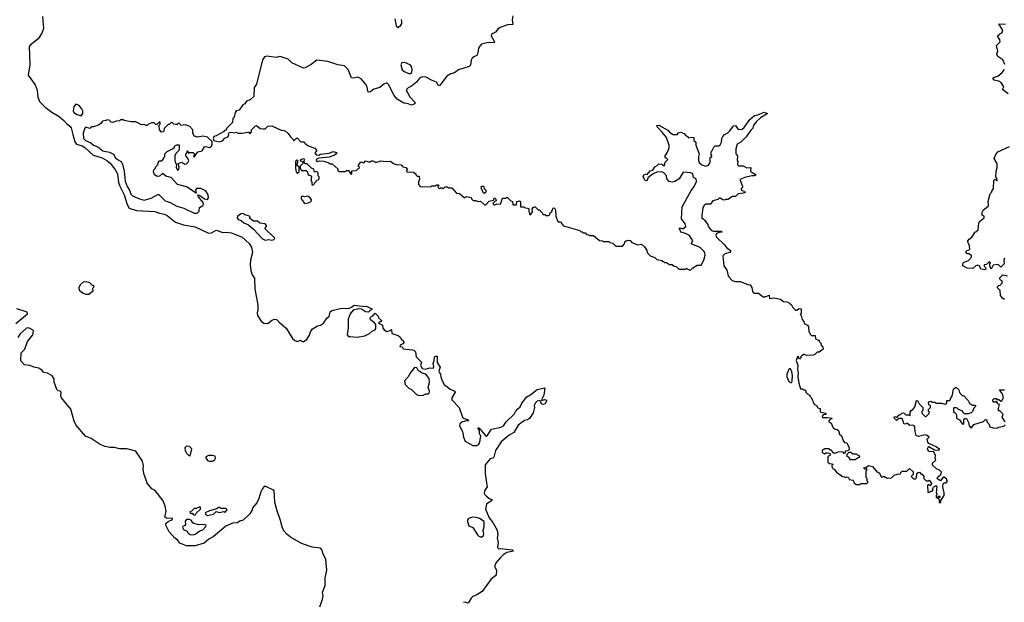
# Model space of a CAD drawing. Extents: x 2219101 to 2444320, y 201258 to 358766.
# Tile 78 of 256: x 2289264 to 2299541, y 253101 to 259185. Entities that reach past the tile are written whole.
import ezdxf

# ---------------------------------------------------------------- set-up
doc = ezdxf.new("R2010")
doc.units = 0

msp = doc.modelspace()

# ---------------------------------------------------------------- linework, layer by layer
at = {"layer": '0CON10XD'}
for points in [[(2289501, 259219), (2289513, 259095), (2289495, 259045), (2289456, 258984), (2289372, 258918), (2289364, 258906), (2289369, 258715), (2289352, 258605), (2289426, 258505), (2289445, 258450), (2289455, 258375), (2289472, 258332), (2289531, 258271), (2289599, 258219), (2289675, 258175), (2289724, 258134), (2289755, 258097), (2289789, 258075), (2289802, 258055), (2289819, 257985), (2289841, 257911), (2289856, 257885), (2289915, 257868), (2289945, 257851), (2290031, 257771), (2290125, 257743), (2290175, 257715), (2290205, 257689), (2290258, 257625), (2290286, 257575), (2290297, 257485), (2290309, 257445), (2290355, 257355), (2290386, 257256), (2290407, 257217), (2290485, 257194), (2290675, 257183), (2290723, 257163), (2290775, 257153), (2290805, 257141), (2290892, 257072), (2290974, 257044), (2291095, 257021), (2291235, 256957), (2291265, 256958), (2291315, 256988), (2291384, 256964), (2291421, 256968), (2291475, 256958), (2291585, 256915), (2291659, 256849), (2291684, 256806), (2291695, 256755), (2291673, 256675), (2291670, 256625), (2291676, 256565), (2291692, 256522), (2291714, 256485), (2291719, 256375), (2291749, 256205), (2291749, 256155), (2291742, 256125), (2291745, 256095), (2291785, 256036), (2291813, 256015), (2291855, 256014), (2291896, 256046), (2291925, 256058), (2291945, 256054), (2291971, 256025), (2292045, 255964), (2292111, 255855), (2292135, 255834), (2292165, 255824), (2292195, 255838), (2292215, 255824), (2292225, 255824), (2292260, 255845), (2292288, 255892), (2292298, 255925), (2292318, 255952), (2292372, 255988), (2292404, 255996), (2292435, 256016), (2292475, 256073), (2292496, 256085), (2292504, 256135), (2292522, 256148), (2292625, 256174), (2292695, 256170), (2292728, 256182), (2292756, 256204), (2292865, 256190), (2292885, 256192), (2292940, 256165), (2292940, 256155), (2292925, 256150), (2292905, 256130), (2292875, 256133), (2292833, 256163), (2292805, 256164), (2292745, 256150), (2292712, 256115), (2292693, 256057), (2292692, 255968), (2292684, 255895), (2292695, 255876), (2292715, 255876), (2292785, 255869), (2292866, 255884), (2292915, 255907), (2292945, 255937), (2292975, 255948), (2292982, 255965), (2292982, 256002), (2292969, 256019), (2292925, 256050), (2292922, 256065), (2292925, 256080), (2292949, 256091), (2292975, 256120), (2293005, 256090), (2293011, 256071), (2293040, 256045), (2293038, 256032), (2293025, 256030), (2293010, 256015), (2293050, 255995), (2293056, 255965), (2293067, 255947), (2293095, 255928), (2293132, 255938), (2293145, 255950), (2293147, 255907), (2293216, 255886), (2293235, 255871), (2293250, 255845), (2293268, 255835), (2293272, 255815), (2293265, 255800), (2293234, 255786), (2293233, 255773), (2293255, 255770), (2293268, 255748), (2293365, 255739), (2293378, 255735), (2293395, 255718), (2293404, 255664), (2293457, 255607), (2293447, 255575), (2293464, 255544), (2293495, 255536), (2293545, 255551), (2293583, 255547), (2293586, 255564), (2293580, 255595), (2293592, 255625), (2293595, 255660), (2293605, 255670), (2293620, 255670), (2293620, 255605), (2293654, 255555), (2293639, 255515), (2293645, 255497), (2293658, 255485), (2293660, 255455), (2293674, 255415), (2293695, 255377), (2293725, 255350), (2293758, 255325), (2293807, 255305), (2293810, 255295), (2293774, 255235), (2293774, 255215), (2293851, 255135), (2293885, 255033), (2293905, 255020), (2293945, 255008), (2293950, 254995), (2293913, 254993), (2293879, 254981), (2293859, 254965), (2293856, 254945), (2293887, 254885), (2293897, 254827), (2293914, 254785), (2293995, 254737), (2294035, 254737), (2294055, 254752), (2294068, 254775), (2294076, 254835), (2294064, 254865), (2294062, 254895), (2294048, 254915), (2294052, 254928), (2294075, 254910), (2294080, 254895), (2294121, 254845), (2294135, 254836), (2294145, 254841), (2294190, 254910), (2294290, 254930), (2294314, 254945), (2294343, 254985), (2294424, 255065), (2294438, 255095), (2294465, 255120), (2294489, 255141), (2294505, 255182), (2294559, 255245), (2294600, 255270), (2294665, 255324), (2294745, 255340), (2294734, 255265), (2294710, 255215), (2294715, 255210), (2294742, 255218), (2294756, 255216), (2294763, 255205), (2294760, 255195), (2294750, 255175), (2294725, 255168), (2294710, 255175), (2294698, 255208), (2294665, 255202), (2294648, 255185), (2294633, 255155), (2294637, 255135), (2294625, 255078), (2294585, 255022), (2294565, 255007), (2294532, 254998), (2294468, 254952), (2294422, 254875), (2294374, 254846), (2294289, 254775), (2294232, 254685), (2294213, 254615), (2294204, 254606), (2294175, 254600), (2294121, 254535), (2294121, 254445), (2294137, 254347), (2294144, 254305), (2294116, 254265), (2294113, 254235), (2294135, 254208), (2294165, 254186), (2294192, 254175), (2294192, 254165), (2294135, 254125), (2294127, 254075), (2294163, 253983), (2294202, 253935), (2294249, 253855), (2294254, 253806), (2294247, 253775), (2294258, 253725), (2294253, 253673), (2294265, 253660), (2294285, 253662), (2294405, 253647), (2294418, 253635), (2294349, 253621), (2294307, 253593), (2294282, 253568), (2294238, 253515), (2294219, 253475), (2294241, 253435), (2294238, 253385), (2294182, 253338), (2294093, 253215), (2294035, 253178), (2293995, 253162), (2293978, 253145), (2293945, 253090), (2293915, 253102), (2293895, 253097)], [(2294413, 259227), (2294406, 259184), (2294410, 259135), (2294355, 259130), (2294278, 259102), (2294256, 259085), (2294232, 259055), (2294190, 259035), (2294184, 259015), (2294221, 258955), (2294217, 258945), (2294155, 258948), (2294085, 258929), (2294063, 258907), (2294052, 258888), (2294044, 258825), (2294035, 258811), (2294003, 258797), (2293988, 258782), (2293978, 258762), (2293968, 258712), (2293955, 258698), (2293845, 258661), (2293801, 258629), (2293765, 258620), (2293724, 258596), (2293697, 258565), (2293645, 258493), (2293631, 258501), (2293613, 258533), (2293562, 258552), (2293506, 258586), (2293465, 258590), (2293437, 258573), (2293405, 258532), (2293355, 258492), (2293320, 258475), (2293300, 258455), (2293302, 258435), (2293320, 258415), (2293332, 258382), (2293389, 258325), (2293390, 258305), (2293355, 258293), (2293318, 258308), (2293273, 258313), (2293204, 258354), (2293172, 258395), (2293115, 258510), (2293095, 258527), (2293065, 258513), (2293023, 258477), (2292962, 258458), (2292925, 258432), (2292905, 258428), (2292898, 258435), (2292891, 258485), (2292881, 258505), (2292828, 258568), (2292795, 258584), (2292747, 258573), (2292728, 258578), (2292691, 258665), (2292655, 258703), (2292585, 258715), (2292480, 258750), (2292365, 258763), (2292305, 258718), (2292245, 258682), (2292225, 258679), (2292105, 258735), (2292065, 258774), (2291995, 258797), (2291975, 258800), (2291945, 258790), (2291845, 258805), (2291821, 258799), (2291800, 258765), (2291735, 258512), (2291713, 258477), (2291708, 258382), (2291671, 258349), (2291630, 258335), (2291613, 258307), (2291594, 258296), (2291555, 258242), (2291525, 258232), (2291514, 258216), (2291502, 258168), (2291490, 258155), (2291485, 258110), (2291422, 258048), (2291418, 258032), (2291402, 258028), (2291390, 258015), (2291315, 257972), (2291290, 257965), (2291282, 257945), (2291290, 257925), (2291345, 257911), (2291381, 257919), (2291405, 257948), (2291438, 257962), (2291447, 257975), (2291442, 257998), (2291453, 258007), (2291475, 258010), (2291505, 258002), (2291525, 258012), (2291545, 258000), (2291585, 257999), (2291645, 258012), (2291655, 258010), (2291665, 257992), (2291682, 258015), (2291682, 258035), (2291725, 258078), (2291735, 258080), (2291775, 258048), (2291805, 258046), (2291825, 258047), (2291855, 258073), (2291895, 258077), (2291995, 258032), (2292025, 258028), (2292050, 258015), (2292068, 257998), (2292091, 257961), (2292120, 257935), (2292122, 257922), (2292128, 257922), (2292153, 257947), (2292165, 257948), (2292194, 257914), (2292205, 257908), (2292235, 257910), (2292242, 257895), (2292275, 257868), (2292345, 257842), (2292362, 257822), (2292362, 257815), (2292344, 257795), (2292358, 257775), (2292385, 257770), (2292405, 257780), (2292495, 257790), (2292535, 257808), (2292570, 257800), (2292573, 257795), (2292568, 257785), (2292551, 257769), (2292495, 257749), (2292385, 257740), (2292360, 257725), (2292358, 257715), (2292375, 257703), (2292395, 257712), (2292438, 257708), (2292492, 257692), (2292505, 257680), (2292525, 257680), (2292590, 257625), (2292582, 257615), (2292595, 257600), (2292665, 257600), (2292675, 257610), (2292695, 257610), (2292725, 257570), (2292730, 257575), (2292732, 257608), (2292775, 257610), (2292792, 257628), (2292808, 257632), (2292810, 257645), (2292802, 257652), (2292800, 257665), (2292825, 257700), (2292855, 257690), (2292875, 257710), (2292905, 257700), (2292925, 257700), (2292935, 257710), (2292945, 257710), (2292975, 257700), (2292985, 257690), (2292995, 257700), (2293017, 257703), (2293025, 257710), (2293095, 257703), (2293135, 257708), (2293165, 257682), (2293195, 257672), (2293245, 257670), (2293265, 257650), (2293295, 257640), (2293310, 257625), (2293300, 257605), (2293313, 257593), (2293345, 257598), (2293375, 257592), (2293400, 257575), (2293400, 257565), (2293412, 257552), (2293435, 257550), (2293438, 257515), (2293428, 257492), (2293428, 257465), (2293443, 257443), (2293555, 257440), (2293565, 257450), (2293605, 257450), (2293615, 257460), (2293635, 257460), (2293640, 257455), (2293632, 257448), (2293630, 257435), (2293645, 257420), (2293655, 257430), (2293675, 257430), (2293685, 257420), (2293705, 257440), (2293725, 257440), (2293745, 257430), (2293775, 257430), (2293822, 257372), (2293855, 257370), (2293905, 257330), (2293915, 257330), (2293925, 257340), (2293975, 257330), (2293980, 257315), (2293998, 257298), (2294025, 257298), (2294045, 257288), (2294075, 257290), (2294115, 257250), (2294128, 257252), (2294165, 257290), (2294208, 257302), (2294215, 257320), (2294225, 257320), (2294235, 257310), (2294238, 257295), (2294222, 257288), (2294203, 257267), (2294212, 257252), (2294225, 257250), (2294245, 257262), (2294282, 257258), (2294305, 257320), (2294335, 257320), (2294345, 257330), (2294355, 257330), (2294392, 257292), (2294408, 257288), (2294410, 257255), (2294415, 257252), (2294445, 257250), (2294450, 257255), (2294452, 257288), (2294480, 257295), (2294490, 257285), (2294492, 257232), (2294525, 257230), (2294533, 257223), (2294580, 257215), (2294578, 257185), (2294584, 257155), (2294595, 257148), (2294615, 257180), (2294613, 257207), (2294622, 257225), (2294635, 257232), (2294645, 257230), (2294675, 257200), (2294685, 257200), (2294720, 257165), (2294725, 257150), (2294745, 257150), (2294755, 257140), (2294785, 257140), (2294790, 257145)], [(2293179, 259195), (2293195, 259122), (2293205, 259107), (2293215, 259103), (2293242, 259128), (2293252, 259145), (2293254, 259165), (2293248, 259188)], [(2299547, 258717), (2299525, 258765), (2299475, 258801), (2299462, 258825), (2299473, 258855), (2299459, 258915), (2299497, 258955), (2299494, 258975), (2299470, 259015), (2299490, 259035), (2299515, 259047), (2299526, 259065), (2299520, 259085), (2299486, 259135), (2299488, 259142), (2299555, 259139)], [(2293345, 258622), (2293357, 258633), (2293362, 258665), (2293353, 258695), (2293339, 258715), (2293285, 258739), (2293253, 258735), (2293242, 258715), (2293255, 258663), (2293278, 258645), (2293325, 258622), (2293345, 258622)], [(2299580, 258410), (2299523, 258455), (2299538, 258485), (2299510, 258530), (2299485, 258544), (2299450, 258550), (2299434, 258555), (2299421, 258575), (2299436, 258584), (2299475, 258594), (2299520, 258635), (2299542, 258665)], [(2289905, 258182), (2289922, 258205), (2289922, 258235), (2289912, 258255), (2289885, 258290), (2289865, 258299), (2289845, 258298), (2289829, 258275), (2289824, 258235), (2289831, 258215), (2289864, 258194), (2289905, 258182)], [(2294790, 257145), (2294798, 257152), (2294802, 257168), (2294817, 257183), (2294828, 257212), (2294835, 257220), (2294845, 257218), (2294857, 257195), (2294859, 257135), (2294878, 257085), (2294895, 257070), (2294908, 257078), (2294922, 257052), (2294942, 257032), (2295112, 256982), (2295125, 256970), (2295135, 256970), (2295145, 256960), (2295165, 256960), (2295182, 256942), (2295205, 256940), (2295215, 256930), (2295255, 256930), (2295315, 256880), (2295347, 256877), (2295355, 256870), (2295415, 256870), (2295425, 256860), (2295455, 256850), (2295485, 256820), (2295555, 256820), (2295577, 256843), (2295580, 256865), (2295593, 256877), (2295615, 256882), (2295635, 256880), (2295655, 256858), (2295715, 256833), (2295755, 256842), (2295785, 256812), (2295810, 256775), (2295813, 256753), (2295845, 256720), (2295895, 256700), (2295915, 256680), (2295965, 256670), (2295975, 256660), (2295985, 256660), (2295995, 256650), (2296015, 256650), (2296045, 256630), (2296075, 256630), (2296095, 256610), (2296118, 256608), (2296145, 256580), (2296215, 256580), (2296225, 256590), (2296235, 256580), (2296265, 256570), (2296290, 256595), (2296335, 256620), (2296378, 256622), (2296406, 256674), (2296420, 256725), (2296415, 256753), (2296405, 256769), (2296366, 256805), (2296274, 256845), (2296289, 256875), (2296255, 256933), (2296215, 256953), (2296170, 256965), (2296160, 256975), (2296158, 256992), (2296148, 257005), (2296155, 257012), (2296185, 257000), (2296217, 257025), (2296209, 257055), (2296172, 257105), (2296180, 257230), (2296270, 257395), (2296305, 257443), (2296328, 257495), (2296325, 257523), (2296296, 257536), (2296290, 257575), (2296270, 257585), (2296188, 257592), (2296146, 257524), (2296104, 257496), (2296075, 257490), (2296043, 257495), (2296020, 257525), (2296016, 257556), (2295986, 257586), (2295965, 257596), (2295915, 257594), (2295875, 257577), (2295820, 257535), (2295818, 257515), (2295805, 257502), (2295792, 257505), (2295772, 257545), (2295778, 257565), (2295795, 257572), (2295815, 257570), (2295844, 257606), (2295872, 257615), (2295895, 257650), (2295919, 257661), (2295935, 257680), (2295967, 257677), (2295995, 257660), (2296002, 257698), (2296028, 257725), (2296015, 257740), (2296002, 257742), (2296000, 257765), (2296027, 257803), (2296043, 257847), (2296044, 257875), (2296017, 257955), (2295970, 258010), (2295917, 258065), (2295915, 258080), (2295935, 258082), (2296031, 258031), (2296045, 258012), (2296085, 257988), (2296125, 257988), (2296140, 258005), (2296165, 258012), (2296200, 257995), (2296215, 257978), (2296236, 257966), (2296245, 257952), (2296275, 257960), (2296300, 257955), (2296302, 257925), (2296322, 257905), (2296322, 257875), (2296358, 257785), (2296348, 257755), (2296348, 257715), (2296358, 257695), (2296385, 257670), (2296426, 257654), (2296453, 257667), (2296472, 257695), (2296470, 257745), (2296490, 257755), (2296490, 257765), (2296480, 257775), (2296480, 257805), (2296488, 257812), (2296508, 257855), (2296523, 257867), (2296562, 257868), (2296575, 257878), (2296590, 257905), (2296593, 257945), (2296604, 257966), (2296620, 257985), (2296655, 258002), (2296678, 258025), (2296715, 258078), (2296735, 258080), (2296765, 258040), (2296805, 258042), (2296825, 258058), (2296885, 258143), (2296935, 258183), (2296970, 258190), (2297035, 258221), (2297070, 258205), (2296995, 258160), (2296950, 258120), (2296924, 258085), (2296918, 258052), (2296895, 258032), (2296848, 257962), (2296790, 257905), (2296752, 257885), (2296738, 257835), (2296738, 257785), (2296758, 257765), (2296752, 257715), (2296760, 257705), (2296758, 257668), (2296768, 257658), (2296815, 257660), (2296855, 257638), (2296895, 257640), (2296892, 257605), (2296898, 257595), (2296950, 257565), (2296935, 257553), (2296907, 257553), (2296834, 257536), (2296780, 257515), (2296810, 257445), (2296810, 257435), (2296792, 257415), (2296803, 257403), (2296830, 257395), (2296835, 257382), (2296815, 257372), (2296763, 257367), (2296735, 257340), (2296705, 257338), (2296655, 257308), (2296633, 257307), (2296625, 257300), (2296603, 257303), (2296575, 257320), (2296565, 257320), (2296552, 257308), (2296500, 257295), (2296475, 257260), (2296425, 257257), (2296410, 257245), (2296395, 257220), (2296383, 257143), (2296385, 257110), (2296395, 257110), (2296413, 257093), (2296447, 257047), (2296452, 257025), (2296485, 256984), (2296505, 256977), (2296588, 256975), (2296592, 256965), (2296565, 256963), (2296538, 256952), (2296531, 256935), (2296537, 256915), (2296620, 256835), (2296642, 256805), (2296682, 256775), (2296683, 256765), (2296675, 256753), (2296625, 256740), (2296605, 256720), (2296614, 256615), (2296645, 256570), (2296654, 256524), (2296665, 256500), (2296702, 256462), (2296735, 256452), (2296785, 256450), (2296865, 256418), (2296890, 256415), (2296905, 256390), (2296913, 256345), (2296925, 256332), (2296935, 256328), (2296975, 256330), (2297025, 256292), (2297045, 256292), (2297087, 256307), (2297090, 256275), (2297095, 256272), (2297135, 256282), (2297205, 256268), (2297235, 256242), (2297275, 256238), (2297300, 256225), (2297319, 256209), (2297335, 256180), (2297363, 256153), (2297377, 256153), (2297395, 256170), (2297420, 256165), (2297420, 256115), (2297410, 256105), (2297420, 256095), (2297433, 256053), (2297450, 256035), (2297452, 256012), (2297486, 255996), (2297497, 255977), (2297500, 255925), (2297510, 255915), (2297510, 255905), (2297535, 255880), (2297543, 255887), (2297568, 255888), (2297572, 255852), (2297610, 255835), (2297610, 255825), (2297630, 255805), (2297628, 255788), (2297648, 255765), (2297650, 255745), (2297608, 255712), (2297588, 255712), (2297565, 255690), (2297547, 255683), (2297475, 255678), (2297455, 255690), (2297445, 255688), (2297421, 255669), (2297405, 255640), (2297385, 255670), (2297368, 255625), (2297387, 255575), (2297382, 255535), (2297391, 255495), (2297386, 255455), (2297395, 255388), (2297415, 255330), (2297435, 255330), (2297445, 255320), (2297458, 255318), (2297468, 255308), (2297470, 255295), (2297495, 255270), (2297510, 255265), (2297510, 255255), (2297525, 255240), (2297555, 255170), (2297580, 255155), (2297595, 255130), (2297620, 255125), (2297620, 255095), (2297628, 255088), (2297680, 255075), (2297678, 255062), (2297652, 255058), (2297640, 255045), (2297642, 255032), (2297695, 255032), (2297740, 255025), (2297738, 255012), (2297725, 255010), (2297710, 254995), (2297710, 254985), (2297733, 254973), (2297755, 254922), (2297775, 254910), (2297797, 254907), (2297810, 254895), (2297822, 254855), (2297847, 254837), (2297852, 254805), (2297865, 254780), (2297875, 254770), (2297897, 254767), (2297922, 254715), (2297922, 254698), (2297908, 254682), (2297882, 254678), (2297875, 254650), (2297858, 254668), (2297845, 254672), (2297805, 254670), (2297782, 254658), (2297755, 254660), (2297738, 254688), (2297725, 254690), (2297712, 254702), (2297668, 254702), (2297640, 254685), (2297640, 254665), (2297665, 254650), (2297678, 254662), (2297695, 254662), (2297718, 254658), (2297728, 254648), (2297720, 254635), (2297700, 254625), (2297700, 254565), (2297715, 254550), (2297748, 254548), (2297750, 254535), (2297742, 254528), (2297740, 254515), (2297748, 254508), (2297750, 254495), (2297765, 254490), (2297790, 254460), (2297853, 254413), (2297875, 254410), (2297885, 254400), (2297895, 254410), (2297908, 254408), (2297918, 254398), (2297922, 254382), (2297960, 254375), (2297968, 254368), (2297972, 254352), (2297995, 254330), (2298035, 254330), (2298045, 254340), (2298105, 254340), (2298120, 254355), (2298110, 254365), (2298110, 254395), (2298100, 254405), (2298098, 254425), (2298100, 254475), (2298110, 254485), (2298095, 254500), (2298085, 254490), (2298070, 254505), (2298095, 254510), (2298125, 254528), (2298165, 254520), (2298212, 254462), (2298225, 254460), (2298238, 254448), (2298255, 254410), (2298275, 254410), (2298285, 254418), (2298318, 254398), (2298365, 254400), (2298393, 254427), (2298425, 254440), (2298458, 254442), (2298462, 254458), (2298475, 254470), (2298525, 254470), (2298552, 254498), (2298590, 254465), (2298590, 254435), (2298570, 254415), (2298595, 254390), (2298615, 254390), (2298625, 254400), (2298630, 254445), (2298642, 254458), (2298655, 254460), (2298675, 254440), (2298685, 254440)], [(2291115, 257164), (2291139, 257185), (2291142, 257225), (2291175, 257246), (2291182, 257258), (2291178, 257275), (2291132, 257335), (2291124, 257356), (2291145, 257349), (2291194, 257314), (2291225, 257309), (2291234, 257325), (2291231, 257355), (2291207, 257397), (2291155, 257422), (2291108, 257422), (2291100, 257405), (2291105, 257372), (2291005, 257440), (2290913, 257463), (2290846, 257536), (2290795, 257548), (2290755, 257580), (2290725, 257550), (2290698, 257548), (2290670, 257565), (2290660, 257595), (2290663, 257617), (2290680, 257635), (2290680, 257645), (2290710, 257675), (2290710, 257695), (2290725, 257710), (2290748, 257712), (2290770, 257735), (2290770, 257745), (2290780, 257755), (2290780, 257785), (2290805, 257810), (2290860, 257835), (2290880, 257855), (2290880, 257865), (2290905, 257880), (2290928, 257878), (2290930, 257835), (2290925, 257820), (2290897, 257793), (2290883, 257767), (2290883, 257715), (2290887, 257697), (2290902, 257672), (2290899, 257645), (2290912, 257615), (2290925, 257620), (2290930, 257645), (2290920, 257685), (2290955, 257697), (2290988, 257678), (2291005, 257680), (2291022, 257698), (2291028, 257712), (2291015, 257743), (2291000, 257765), (2291000, 257785), (2291010, 257795), (2291015, 257820), (2291025, 257790), (2291035, 257800), (2291075, 257800), (2291090, 257785), (2291090, 257775), (2291080, 257765), (2291085, 257750), (2291124, 257806), (2291168, 257815), (2291192, 257858), (2291205, 257862), (2291245, 257852), (2291267, 257863), (2291274, 257885), (2291273, 257913), (2291225, 257958), (2291175, 257968), (2291125, 257960), (2291085, 257970), (2291070, 258005), (2291070, 258035), (2291039, 258069), (2290995, 258087), (2290945, 258080), (2290940, 258095), (2290925, 258108), (2290908, 258092), (2290895, 258090), (2290873, 258093), (2290858, 258108), (2290845, 258110), (2290825, 258090), (2290815, 258090), (2290772, 258048), (2290768, 258022), (2290760, 258015), (2290745, 258012), (2290722, 258035), (2290720, 258085), (2290730, 258095), (2290730, 258115), (2290725, 258118), (2290695, 258090), (2290685, 258090), (2290667, 258107), (2290645, 258108), (2290610, 258095), (2290595, 258080), (2290585, 258080), (2290565, 258090), (2290535, 258088), (2290475, 258118), (2290428, 258118), (2290353, 258133), (2290345, 258140), (2290315, 258140), (2290305, 258130), (2290273, 258127), (2290235, 258110), (2290220, 258115), (2290197, 258137), (2290175, 258140), (2290167, 258133), (2290130, 258125), (2290116, 258104), (2290092, 258088), (2290035, 258068), (2290013, 258067), (2289995, 258048), (2289955, 258062), (2289945, 258052), (2289925, 258000), (2289930, 257945), (2289951, 257925), (2290008, 257898), (2290035, 257876), (2290079, 257859), (2290132, 257815), (2290201, 257801), (2290242, 257782), (2290265, 257744), (2290284, 257725), (2290323, 257703), (2290337, 257675), (2290354, 257604), (2290365, 257499), (2290385, 257443), (2290409, 257405), (2290425, 257364), (2290442, 257345), (2290514, 257314), (2290565, 257300), (2290635, 257321), (2290705, 257360), (2290715, 257360), (2290784, 257295), (2290803, 257285), (2290835, 257276), (2290905, 257237), (2290976, 257216), (2291085, 257166), (2291115, 257164)], [(2299542, 256695), (2299538, 256675), (2299540, 256635), (2299505, 256600), (2299477, 256627), (2299425, 256620), (2299405, 256580), (2299390, 256615), (2299390, 256635), (2299397, 256647), (2299385, 256658), (2299355, 256630), (2299330, 256625), (2299332, 256612), (2299350, 256595), (2299345, 256572), (2299295, 256580), (2299283, 256613), (2299265, 256620), (2299244, 256616), (2299212, 256588), (2299155, 256590), (2299110, 256615), (2299108, 256635), (2299115, 256650), (2299169, 256671), (2299200, 256705), (2299198, 256718), (2299175, 256740), (2299155, 256740), (2299140, 256755), (2299145, 256770), (2299180, 256785), (2299178, 256822), (2299160, 256865), (2299160, 256875), (2299175, 256892), (2299202, 256915), (2299230, 256955), (2299230, 256965), (2299245, 256970), (2299268, 256992), (2299275, 257060), (2299284, 257076), (2299330, 257115), (2299330, 257135), (2299310, 257145), (2299310, 257175), (2299320, 257195), (2299377, 257243), (2299372, 257285), (2299394, 257366), (2299410, 257385), (2299410, 257395), (2299427, 257423), (2299433, 257507), (2299445, 257520), (2299462, 257502), (2299466, 257504), (2299465, 257530), (2299452, 257542), (2299457, 257605), (2299468, 257642), (2299466, 257675), (2299461, 257695), (2299436, 257735), (2299456, 257785), (2299475, 257806), (2299595, 257860)], [(2292165, 257580), (2292180, 257595), (2292180, 257645), (2292158, 257665), (2292170, 257715), (2292155, 257718), (2292143, 257705), (2292142, 257635), (2292150, 257595), (2292165, 257580)], [(2292325, 257458), (2292358, 257495), (2292362, 257508), (2292378, 257512), (2292390, 257525), (2292390, 257545), (2292380, 257555), (2292380, 257585), (2292365, 257600), (2292342, 257592), (2292333, 257623), (2292310, 257635), (2292265, 257680), (2292245, 257680), (2292230, 257705), (2292240, 257725), (2292235, 257730), (2292225, 257732), (2292195, 257720), (2292192, 257712), (2292208, 257708), (2292218, 257698), (2292220, 257685), (2292190, 257655), (2292190, 257635), (2292205, 257610), (2292255, 257610), (2292267, 257597), (2292272, 257572), (2292285, 257560), (2292298, 257558), (2292310, 257545), (2292302, 257505), (2292312, 257492), (2292312, 257465), (2292325, 257458)], [(2294115, 257370), (2294102, 257382), (2294100, 257395), (2294080, 257425), (2294083, 257447), (2294106, 257446), (2294112, 257422), (2294130, 257405), (2294130, 257385), (2294115, 257370)], [(2292245, 257266), (2292275, 257273), (2292308, 257285), (2292310, 257305), (2292296, 257326), (2292271, 257341), (2292236, 257336), (2292215, 257342), (2292203, 257337), (2292202, 257315), (2292235, 257273), (2292245, 257266)], [(2291895, 256884), (2291921, 256889), (2291929, 256905), (2291822, 257005), (2291840, 257025), (2291840, 257035), (2291825, 257052), (2291771, 257061), (2291745, 257080), (2291705, 257082), (2291660, 257115), (2291670, 257125), (2291662, 257135), (2291615, 257147), (2291592, 257162), (2291575, 257159), (2291536, 257134), (2291533, 257115), (2291545, 257098), (2291575, 257088), (2291605, 257064), (2291652, 257042), (2291706, 256996), (2291800, 256895), (2291825, 256884), (2291865, 256889), (2291895, 256884)], [(2299543, 256263), (2299525, 256272), (2299500, 256305), (2299497, 256357), (2299470, 256385), (2299470, 256395), (2299485, 256410), (2299498, 256412), (2299520, 256435), (2299518, 256458), (2299500, 256465), (2299492, 256485), (2299525, 256520), (2299575, 256510)], [(2289985, 256320), (2290030, 256355), (2290030, 256365), (2290020, 256375), (2290038, 256392), (2290040, 256405), (2290025, 256410), (2289995, 256437), (2289955, 256446), (2289925, 256444), (2289897, 256415), (2289883, 256385), (2289885, 256360), (2289928, 256328), (2289955, 256320), (2289985, 256320)], [(2289225, 256012), (2289345, 256112), (2289341, 256131), (2289235, 256166)], [(2292396, 253055), (2292426, 253135), (2292431, 253165), (2292424, 253205), (2292451, 253275), (2292452, 253355), (2292469, 253435), (2292458, 253548), (2292429, 253615), (2292422, 253645), (2292403, 253665), (2292318, 253678), (2292205, 253716), (2292091, 253781), (2292052, 253812), (2292024, 253844), (2292007, 253875), (2291986, 253955), (2291948, 254068), (2291929, 254145), (2291919, 254265), (2291907, 254277), (2291835, 254310), (2291815, 254309), (2291799, 254291), (2291780, 254255), (2291762, 254185), (2291739, 254141), (2291695, 254089), (2291691, 254065), (2291665, 254026), (2291595, 253957), (2291561, 253949), (2291535, 253932), (2291485, 253927), (2291415, 253895), (2291285, 253786), (2291239, 253761), (2291191, 253719), (2291095, 253692), (2291005, 253691), (2290935, 253719), (2290912, 253752), (2290885, 253771), (2290825, 253836), (2290789, 253905), (2290788, 253925), (2290814, 253946), (2290858, 253965), (2290860, 253975), (2290795, 253980), (2290779, 253995), (2290792, 254048), (2290781, 254105), (2290760, 254160), (2290677, 254267), (2290645, 254287), (2290593, 254345), (2290559, 254445), (2290552, 254495), (2290556, 254525), (2290545, 254573), (2290475, 254680), (2290384, 254704), (2290305, 254703), (2290255, 254718), (2290205, 254717), (2290155, 254729), (2290105, 254750), (2290011, 254811), (2289952, 254835), (2289851, 254955), (2289834, 254994), (2289799, 255119), (2289701, 255235), (2289694, 255256), (2289698, 255295), (2289688, 255305), (2289665, 255310), (2289652, 255322), (2289625, 255400), (2289624, 255435), (2289602, 255465), (2289555, 255493), (2289515, 255499), (2289495, 255525), (2289465, 255546), (2289412, 255555), (2289374, 255574), (2289315, 255581), (2289275, 255622), (2289280, 255705), (2289318, 255745), (2289346, 255824), (2289402, 255895), (2289410, 255935), (2289398, 255948), (2289355, 255966), (2289335, 255963), (2289270, 255905), (2289244, 255866)], [(2293435, 255262), (2293475, 255263), (2293503, 255277), (2293532, 255278), (2293538, 255285), (2293540, 255305), (2293526, 255345), (2293542, 255395), (2293538, 255438), (2293502, 255485), (2293465, 255493), (2293425, 255523), (2293411, 255551), (2293385, 255554), (2293335, 255489), (2293322, 255458), (2293280, 255415), (2293287, 255375), (2293325, 255338), (2293353, 255323), (2293405, 255272), (2293435, 255262)], [(2297315, 255392), (2297325, 255400), (2297328, 255412), (2297331, 255465), (2297325, 255510), (2297308, 255538), (2297295, 255540), (2297272, 255485), (2297272, 255455), (2297292, 255405), (2297315, 255392)], [(2298685, 254440), (2298700, 254415), (2298702, 254392), (2298725, 254370), (2298745, 254370), (2298758, 254378), (2298780, 254345), (2298775, 254320), (2298765, 254320), (2298755, 254330), (2298740, 254325), (2298742, 254252), (2298765, 254250), (2298775, 254260), (2298788, 254262), (2298800, 254275), (2298790, 254285), (2298798, 254292), (2298802, 254308), (2298815, 254310), (2298825, 254320), (2298837, 254307), (2298830, 254245), (2298840, 254225), (2298830, 254215), (2298830, 254195), (2298850, 254190), (2298852, 254208), (2298865, 254210), (2298870, 254205), (2298870, 254195), (2298850, 254190), (2298850, 254185), (2298860, 254175), (2298862, 254142), (2298878, 254142), (2298880, 254165), (2298913, 254217), (2298913, 254245), (2298900, 254305), (2298903, 254337), (2298915, 254350), (2298935, 254350), (2298950, 254365), (2298942, 254372), (2298940, 254385), (2298915, 254408), (2298903, 254407), (2298875, 254370), (2298848, 254385), (2298842, 254395), (2298849, 254411), (2298880, 254435), (2298885, 254460), (2298865, 254482), (2298834, 254494), (2298792, 254532), (2298792, 254555), (2298826, 254584), (2298818, 254605), (2298823, 254635), (2298805, 254672), (2298756, 254676), (2298742, 254692), (2298740, 254705), (2298745, 254720), (2298755, 254727), (2298813, 254693), (2298855, 254690), (2298870, 254695), (2298830, 254725), (2298755, 254760), (2298742, 254772), (2298737, 254803), (2298758, 254825), (2298735, 254842), (2298715, 254848), (2298645, 254833), (2298622, 254842), (2298610, 254885), (2298608, 254935), (2298600, 254945), (2298585, 254950), (2298555, 254948), (2298525, 254970), (2298517, 254963), (2298495, 254960), (2298475, 255020), (2298445, 255020), (2298415, 255000), (2298395, 255020), (2298390, 255035), (2298395, 255040), (2298408, 255038), (2298418, 255032), (2298445, 255060), (2298455, 255060), (2298470, 255075), (2298485, 255080), (2298497, 255077), (2298515, 255060), (2298545, 255060), (2298558, 255052), (2298560, 255085), (2298570, 255105), (2298586, 255114), (2298608, 255142), (2298625, 255210), (2298635, 255210), (2298652, 255175), (2298690, 255135), (2298690, 255105), (2298680, 255095), (2298680, 255075), (2298715, 255040), (2298725, 255040), (2298755, 255070), (2298760, 255085), (2298750, 255095), (2298750, 255115), (2298770, 255135), (2298770, 255155), (2298752, 255162), (2298750, 255185), (2298762, 255198), (2298775, 255200), (2298785, 255190), (2298815, 255190), (2298825, 255180), (2298885, 255182), (2298925, 255170), (2298936, 255174), (2298942, 255185), (2298942, 255208), (2298955, 255210), (2298966, 255204), (2298976, 255214), (2298983, 255237), (2298998, 255252), (2299012, 255325), (2299035, 255348), (2299068, 255318), (2299072, 255292), (2299102, 255262), (2299115, 255260), (2299165, 255210), (2299182, 255172), (2299195, 255170), (2299205, 255160), (2299235, 255160), (2299240, 255155), (2299240, 255145), (2299223, 255127), (2299210, 255095), (2299195, 255080), (2299165, 255070), (2299125, 255070), (2299110, 255085), (2299108, 255098), (2299063, 255113), (2299045, 255130), (2299015, 255130), (2299010, 255125), (2299012, 255095), (2299032, 255075), (2299042, 255055), (2299044, 255024), (2299072, 255005), (2299102, 254965), (2299115, 254962), (2299120, 254965), (2299120, 255015), (2299128, 255022), (2299145, 255020), (2299167, 254977), (2299173, 254945), (2299195, 254920), (2299222, 254958), (2299325, 254990), (2299345, 255010), (2299358, 255008), (2299360, 254985), (2299380, 254965), (2299390, 254935), (2299425, 254922), (2299465, 254920), (2299485, 254930), (2299535, 254940), (2299550, 254955)], [(2299550, 254985), (2299520, 255035), (2299530, 255065), (2299495, 255100), (2299482, 255102), (2299480, 255125), (2299490, 255165), (2299472, 255172), (2299470, 255185), (2299455, 255200), (2299445, 255190), (2299425, 255190), (2299420, 255215), (2299435, 255230), (2299455, 255230), (2299465, 255220), (2299485, 255220), (2299505, 255200), (2299520, 255205), (2299520, 255215), (2299530, 255225), (2299530, 255255), (2299517, 255287), (2299490, 255315), (2299495, 255320), (2299545, 255320)], [(2291045, 254630), (2291060, 254705), (2291037, 254727), (2291005, 254732), (2290988, 254715), (2290993, 254685), (2291005, 254660), (2291030, 254635), (2291045, 254630)], [(2297985, 254590), (2297935, 254590), (2297918, 254618), (2297902, 254622), (2297902, 254648), (2297922, 254668), (2297935, 254670), (2297963, 254653), (2297995, 254650), (2298005, 254640), (2298018, 254638), (2298030, 254625), (2298028, 254612), (2298015, 254610), (2297985, 254590)], [(2291275, 254573), (2291298, 254585), (2291307, 254605), (2291305, 254627), (2291275, 254634), (2291235, 254634), (2291203, 254617), (2291225, 254582), (2291244, 254574), (2291275, 254573)], [(2291095, 254012), (2291105, 254030), (2291150, 254075), (2291150, 254095), (2291143, 254097), (2291105, 254080), (2291085, 254080), (2291058, 254052), (2291040, 254045), (2291042, 254032), (2291065, 254030), (2291080, 254015), (2291095, 254012)], [(2291225, 254008), (2291255, 254013), (2291288, 254022), (2291315, 254050), (2291345, 254040), (2291395, 254050), (2291405, 254040), (2291428, 254065), (2291415, 254080), (2291365, 254080), (2291352, 254092), (2291338, 254092), (2291322, 254078), (2291244, 254056), (2291200, 254035), (2291202, 254022), (2291225, 254008)], [(2291075, 253806), (2291095, 253811), (2291144, 253846), (2291175, 253858), (2291208, 253892), (2291210, 253905), (2291185, 253912), (2291135, 253910), (2291083, 253923), (2291071, 253931), (2291055, 253958), (2291035, 253967), (2291005, 253964), (2290992, 253948), (2290994, 253915), (2290987, 253903), (2290967, 253893), (2290962, 253885), (2290967, 253875), (2290975, 253862), (2291013, 253843), (2291024, 253824), (2291045, 253810), (2291075, 253806)], [(2294085, 253782), (2294105, 253800), (2294110, 253815), (2294107, 253837), (2294100, 253845), (2294112, 253885), (2294112, 253945), (2294065, 253977), (2294028, 253988), (2293991, 253989), (2293950, 253975), (2293938, 253962), (2293938, 253945), (2293951, 253901), (2293995, 253882), (2294042, 253805), (2294055, 253792), (2294085, 253782)]]:
    msp.add_lwpolyline(points, dxfattribs=at)

doc.saveas('drawing.dxf')
